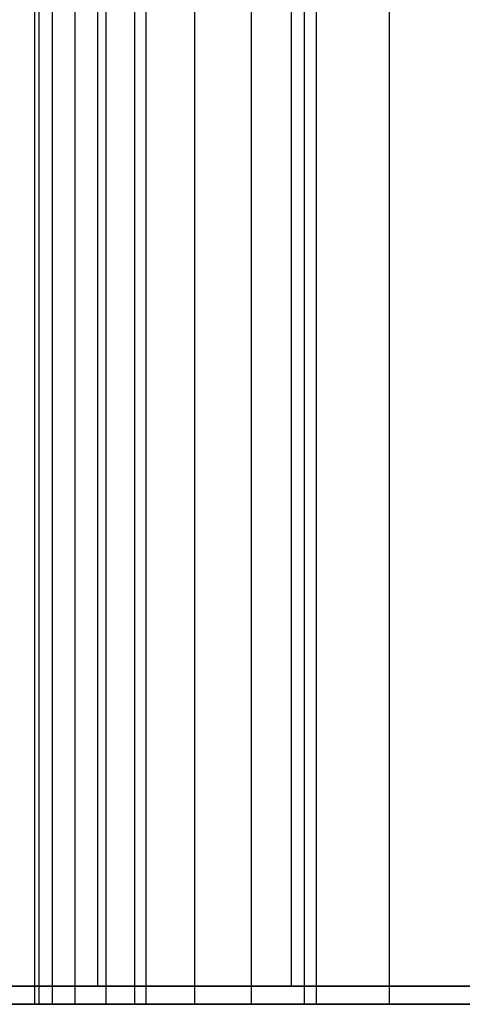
# Model space of a CAD drawing. Extents: x 0.1 to 12.1, y -6 to 6.
# Tile 4 of 181: x 2 to 2.8, y -0.9 to 0.8. Entities that reach past the tile are written whole.
import ezdxf

# ---------------------------------------------------------------- set-up
doc = ezdxf.new("R2010")
doc.units = 0
doc.header["$LTSCALE"] = 2.54
doc.layers.get('0').update_dxf_attribs({"linetype": 'CONTINUOUS'})

# ---------------------------------------------------------------- blocks, each defined once
blk = doc.blocks.new('DROPS_COLOR_C_STL')
at = {"color": 0}
for p, q in [((2.1757, -0.8683, 15.9352), (2.1757, 0.9317, 15.9352)), ((2.1757, -0.8683, 15.9352), (2.1757, 0.9317, 15.9352)), ((2.1757, -0.8683, 25.0812), (2.1757, 0.9317, 25.0812)), ((2.1757, -0.8683, 25.0812), (2.1757, 0.9317, 25.0812)), ((2.5158, -0.8683, 15.6669), (2.5158, 0.9317, 15.6669)), ((2.5158, -0.8683, 15.6669), (2.5158, 0.9317, 15.6669)), ((2.5158, -0.8683, 25.3495), (2.5158, 0.9317, 25.3495)), ((2.5158, -0.8683, 25.3495), (2.5158, 0.9317, 25.3495)), ((2.0649, -0.9, 39.5257), (2.0649, 0.9, 39.5257)), ((2.0649, -0.9, 39.5257), (2.0649, 0.9, 39.5257)), ((2.0728, -0.9, 39.2745), (2.0728, 0.9, 39.2745)), ((2.0728, -0.9, 39.2745), (2.0728, 0.9, 39.2745)), ((2.0964, -0.9, 39.0243), (2.0964, 0.9, 39.0243)), ((2.0964, -0.9, 39.0243), (2.0964, 0.9, 39.0243)), ((2.1358, -0.9, 38.7762), (2.1358, 0.9, 38.7762)), ((2.1358, -0.9, 38.7762), (2.1358, 0.9, 38.7762)), ((2.1906, -0.9, 38.5309), (2.1906, 0.9, 38.5309)), ((2.1906, -0.9, 38.5309), (2.1906, 0.9, 38.5309)), ((2.2404, 0.9, 27.898), (2.2404, -0.9, 27.898)), ((2.2404, 0.9, 27.898), (2.2404, -0.9, 27.898)), ((2.2607, -0.9, 38.2896), (2.2607, 0.9, 38.2896)), ((2.2607, -0.9, 38.2896), (2.2607, 0.9, 38.2896)), ((2.3458, -0.9, 38.0532), (2.3458, 0.9, 38.0532)), ((2.3458, -0.9, 38.0532), (2.3458, 0.9, 38.0532)), ((2.4456, -0.9, 37.8226), (2.4456, 0.9, 37.8226)), ((2.4456, -0.9, 37.8226), (2.4456, 0.9, 37.8226)), ((2.5382, 0.9, 27.667), (2.5382, -0.9, 27.667)), ((2.5382, 0.9, 27.667), (2.5382, -0.9, 27.667)), ((2.5597, -0.9, 37.5987), (2.5597, 0.9, 37.5987)), ((2.5597, -0.9, 37.5987), (2.5597, 0.9, 37.5987)), ((2.6876, -0.9, 37.3824), (2.6876, 0.9, 37.3824)), ((2.6876, -0.9, 37.3824), (2.6876, 0.9, 37.3824)), ((2.1757, -0.8683, 15.9352), (1.8559, -0.8683, 16.2274)), ((1.8559, -0.8683, 24.789), (2.1757, -0.8683, 25.0812)), ((1.8559, -0.8683, 24.789), (2.1757, -0.8683, 25.0812)), ((2.1757, -0.8683, 15.9352), (1.8559, -0.8683, 16.2274)), ((2.5158, -0.8683, 15.6669), (2.1757, -0.8683, 15.9352)), ((2.1757, -0.8683, 25.0812), (2.5158, -0.8683, 25.3495)), ((2.1757, -0.8683, 25.0812), (2.5158, -0.8683, 25.3495)), ((2.5158, -0.8683, 15.6669), (2.1757, -0.8683, 15.9352)), ((2.8744, -0.8683, 15.4237), (2.5158, -0.8683, 15.6669)), ((2.5158, -0.8683, 25.3495), (2.8744, -0.8683, 25.5927)), ((2.5158, -0.8683, 25.3495), (2.8744, -0.8683, 25.5927)), ((2.8744, -0.8683, 15.4237), (2.5158, -0.8683, 15.6669)), ((2.9177, -0.9, 32.5211), (2.0121, -0.9, 32.5211)), ((2.0121, -0.9, 28.0968), (2.2404, -0.9, 27.898)), ((2.0121, -0.9, 28.0968), (2.2404, -0.9, 27.898)), ((2.9177, -0.9, 32.5211), (2.0121, -0.9, 32.5211)), ((2.0728, -0.9, 39.2745), (2.0649, -0.9, 39.5257)), ((2.0649, -0.9, 39.5257), (2.9177, -0.9, 39.5257)), ((2.0649, -0.9, 39.5257), (2.9177, -0.9, 39.5257)), ((2.0728, -0.9, 39.2745), (2.0649, -0.9, 39.5257)), ((2.0964, -0.9, 39.0243), (2.0728, -0.9, 39.2745)), ((2.0964, -0.9, 39.0243), (2.0728, -0.9, 39.2745)), ((2.1358, -0.9, 38.7762), (2.0964, -0.9, 39.0243)), ((2.1358, -0.9, 38.7762), (2.0964, -0.9, 39.0243)), ((2.1906, -0.9, 38.5309), (2.1358, -0.9, 38.7762)), ((2.1906, -0.9, 38.5309), (2.1358, -0.9, 38.7762)), ((2.2607, -0.9, 38.2896), (2.1906, -0.9, 38.5309)), ((2.2607, -0.9, 38.2896), (2.1906, -0.9, 38.5309)), ((2.2404, -0.9, 27.898), (2.5382, -0.9, 27.667)), ((2.2404, -0.9, 27.898), (2.5382, -0.9, 27.667)), ((2.3458, -0.9, 38.0532), (2.2607, -0.9, 38.2896)), ((2.3458, -0.9, 38.0532), (2.2607, -0.9, 38.2896)), ((2.4456, -0.9, 37.8226), (2.3458, -0.9, 38.0532)), ((2.4456, -0.9, 37.8226), (2.3458, -0.9, 38.0532)), ((2.5597, -0.9, 37.5987), (2.4456, -0.9, 37.8226)), ((2.5597, -0.9, 37.5987), (2.4456, -0.9, 37.8226)), ((2.5382, -0.9, 27.667), (2.8499, -0.9, 27.4552)), ((2.5382, -0.9, 27.667), (2.8499, -0.9, 27.4552)), ((2.6876, -0.9, 37.3824), (2.5597, -0.9, 37.5987)), ((2.6876, -0.9, 37.3824), (2.5597, -0.9, 37.5987)), ((2.8288, -0.9, 37.1745), (2.6876, -0.9, 37.3824)), ((2.8288, -0.9, 37.1745), (2.6876, -0.9, 37.3824))]:
    blk.add_line(p, q, dxfattribs=at)

msp = doc.modelspace()

# ---------------------------------------------------------------- block references
at = {"color": 0}
msp.add_blockref('DROPS_COLOR_C_STL', (0, 0), dxfattribs=at)

doc.saveas('drawing.dxf')
